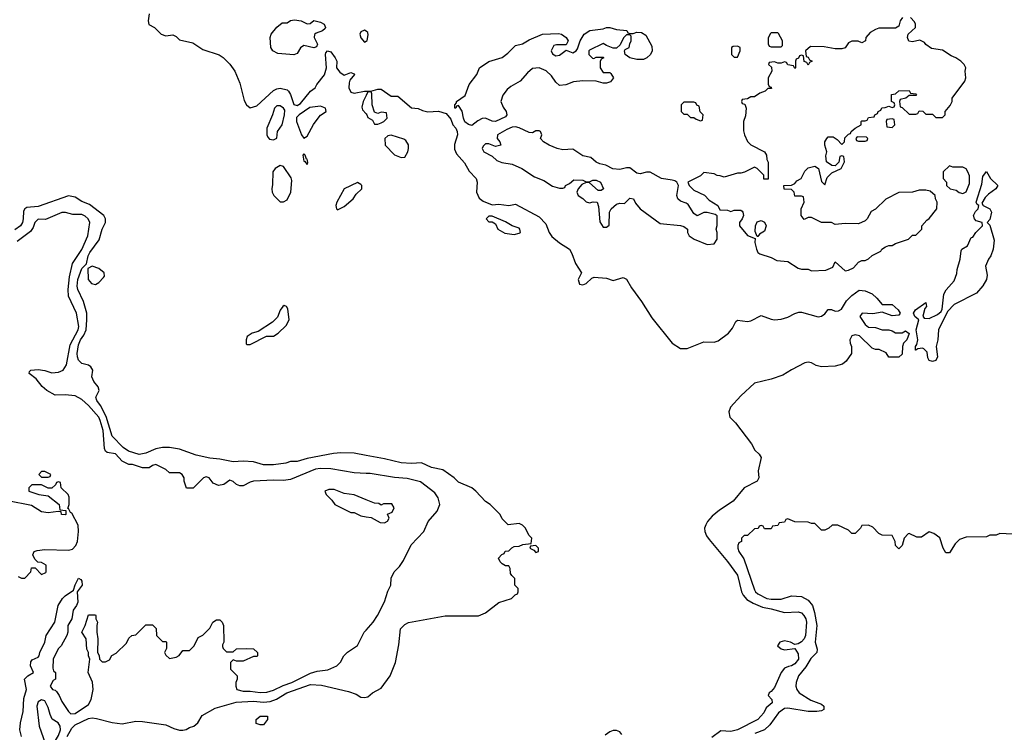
# Model space of a CAD drawing. Header units: inches. Extents: x 2710751 to 2829008, y 857003 to 965602.
# Tile 238 of 256: x 2737940 to 2743797, y 950414 to 954656. Entities that reach past the tile are written whole.
import ezdxf

# ---------------------------------------------------------------- set-up
doc = ezdxf.new("R2010")
doc.units = ezdxf.units.IN
doc.header["$MEASUREMENT"] = 0
doc.layers.add('C7935', color=7, linetype='Continuous')
doc.layers.add('C7945', color=7, linetype='Continuous')

msp = doc.modelspace()

# ---------------------------------------------------------------- linework, layer by layer
at = {"layer": 'C7935', "color": 2}
for points, elevation in [([(2738710.8, 954690.8), (2738704, 954650), (2738707.7, 954627.7), (2738742, 954610), (2738782, 954570), (2738810, 954561), (2738850, 954566), (2738870, 954556), (2738890, 954536), (2738970, 954518), (2739030, 954478), (2739126.4, 954446.4), (2739150.4, 954430.4), (2739190, 954390.7), (2739220.5, 954350), (2739250, 954278), (2739275.6, 954175.6), (2739288.6, 954148.6), (2739310, 954130.8), (2739350, 954142.8), (2739450, 954234), (2739470, 954244.9), (2739490, 954248), (2739530, 954239.1), (2739539.1, 954230), (2739550.3, 954210.3), (2739570, 954151.3), (2739590, 954146), (2739610, 954157.3), (2739670, 954231.3), (2739698, 954250), (2739708, 954270), (2739752.1, 954327.9), (2739765.2, 954370), (2739759, 954450), (2739760.2, 954459.8), (2739770, 954471.3), (2739790, 954464.7), (2739817.3, 954430), (2739826.8, 954410), (2739824.7, 954370), (2739843.5, 954343.5), (2739870, 954326), (2739910, 954342), (2739930, 954334), (2739931.3, 954330), (2739902.8, 954297.2), (2739898.8, 954281.2), (2739897.3, 954250), (2739910, 954224.7), (2739930, 954218.8), (2739990, 954230.7), (2740000, 954230.8)], 6), ([(2740000, 954587), (2739990, 954594.7), (2739970, 954583.7), (2739964, 954570), (2739968.4, 954548.4), (2739990, 954523), (2740000, 954528.7)], 10), ([(2740000, 954206), (2739982, 954170), (2739976, 954136), (2739979.8, 954119.8), (2740000, 954095.6)], 6), ([(2740000, 952062.9), (2739930, 952076.3), (2739850, 952078), (2739805.9, 952074.1), (2739650, 952044.2), (2739590, 952026), (2739550, 952027.3), (2739523.1, 952016.9), (2739450, 952006.6), (2739390, 952006.6), (2739330, 952024), (2739270, 952028.2), (2739210, 952025.4), (2739130, 952040.5), (2739070, 952045.4), (2738990, 952063.5), (2738890, 952100.5), (2738830, 952109.7), (2738790, 952109.8), (2738750, 952100.9), (2738690, 952076.4), (2738650, 952067.2), (2738588, 952088), (2738555.6, 952110), (2738490, 952178), (2738454.2, 952294.2), (2738420.5, 952360.5), (2738399.5, 952390), (2738392.7, 952410), (2738412.7, 952450), (2738406.6, 952470), (2738381.7, 952501.7), (2738369.2, 952530), (2738375.1, 952570), (2738362.7, 952590), (2738350, 952599.5), (2738309.6, 952609.6), (2738290, 952629.2), (2738283.5, 952650), (2738282, 952670), (2738290, 952721), (2738301.1, 952750), (2738322, 952778), (2738335.1, 952810), (2738338.7, 952870), (2738338.7, 952910), (2738319.7, 952979.7), (2738286, 953050), (2738282.4, 953070), (2738285.1, 953110), (2738310, 953176), (2738336.5, 953203.5), (2738348, 953250), (2738357.6, 953270), (2738413.4, 953346.6), (2738429.6, 953410), (2738449.6, 953450), (2738449.6, 953470), (2738440.7, 953490), (2738355.2, 953555.2), (2738310, 953573.6), (2738270, 953599.7), (2738230, 953606.9), (2738050, 953544.7), (2737982, 953538), (2737970.4, 953529.6), (2737963.4, 953516.6), (2737960.4, 953470), (2737955.8, 953450), (2737943.8, 953430), (2737910, 953406)], 6), ([(2740000, 951955.4), (2739930, 951958), (2739790, 951982.9), (2739730, 951985.1), (2739699, 951981), (2739550, 951919.3), (2739510, 951912.7), (2739450, 951916), (2739330, 951909), (2739310, 951904), (2739270, 951882), (2739250, 951882), (2739230, 951888.7), (2739210, 951908), (2739190, 951915.3), (2739154, 951890), (2739123.1, 951883.1), (2739090, 951898), (2739066, 951930), (2739050, 951935.3), (2739034, 951930), (2738971.6, 951868.4), (2738932.7, 951867.3), (2738918, 951910), (2738918, 951930), (2738906, 951950), (2738890, 951958), (2738830, 951958), (2738810, 951978), (2738750, 952008), (2738730, 952002), (2738710, 951988.7), (2738690, 951988), (2738670, 951988.7), (2738611.6, 952008.4), (2738588.7, 952008.7), (2738550, 952028), (2738510, 952071.5), (2738459.3, 952079.3), (2738450, 952088.7), (2738444.4, 952104.4), (2738435.8, 952210), (2738418, 952270), (2738409.7, 952290), (2738350, 952359.5), (2738310, 952395.1), (2738270, 952417), (2738210, 952423.7), (2738150, 952421.2), (2738102, 952450), (2738073.2, 952473.2), (2738038.4, 952518.4), (2737995.3, 952550), (2737998, 952562), (2738006, 952570), (2738050, 952573.4), (2738090, 952567.3), (2738130, 952554), (2738170, 952557.3), (2738199, 952570), (2738218, 952602), (2738240.1, 952719.9), (2738287.4, 952810), (2738291.7, 952830), (2738278.3, 952910), (2738229.5, 953010), (2738227.8, 953050), (2738235.1, 953124.9), (2738254.6, 953205.4), (2738310, 953287.7), (2738345.1, 953370), (2738358, 953450), (2738346.6, 953470), (2738330, 953486.6), (2738310, 953497), (2738256.5, 953496.5), (2738211.6, 953508.4), (2738190, 953508.7), (2738092.8, 953467.2), (2738050, 953469.2), (2738030.8, 953450), (2738020.5, 953419.5), (2738004.4, 953395.6), (2737924.2, 953335.8)], 10), ([(2737930, 951342), (2737950, 951332), (2737970, 951332), (2738006, 951370), (2738010, 951394), (2738032.7, 951392.7), (2738070, 951354), (2738094.6, 951365.4), (2738098, 951370), (2738098, 951410), (2738070, 951426), (2738047.3, 951427.3), (2738030, 951446), (2738018, 951470), (2738026, 951490), (2738043.1, 951496.9), (2738090, 951502.8), (2738230, 951498.8), (2738254.5, 951505.5), (2738274, 951526), (2738283.7, 951550), (2738289.5, 951610.5), (2738287.2, 951647.2), (2738250, 951718), (2738242, 951722), (2738230, 951746), (2738226, 951746), (2738234, 951770), (2738233.6, 951813.6), (2738228, 951830), (2738186, 951870), (2738182, 951902), (2738170, 951906), (2738158, 951902), (2738152.7, 951887.3), (2738130, 951868), (2738108.4, 951868.4), (2738070, 951888), (2738012.7, 951887.3), (2737994, 951870), (2737994, 951850), (2738054, 951830), (2738110, 951822), (2738174, 951770), (2738178, 951738), (2738214, 951734), (2738214, 951710), (2738210, 951708), (2738188, 951710), (2738186, 951726), (2738168, 951728), (2738110, 951720.9), (2738070, 951727), (2738010, 951763.7), (2737990, 951769.4), (2737890, 951789.2)], 14), ([(2740000, 951799.1), (2739930, 951828.7), (2739870, 951835.3), (2739810, 951859), (2739779.6, 951860.4), (2739754, 951850), (2739762, 951830), (2739796.9, 951796.9), (2739814, 951770), (2739910, 951722), (2739930, 951722), (2739970, 951702), (2740000, 951698)], 14), ([(2737949.6, 950390), (2737940.5, 950430), (2737943.6, 950470), (2737961, 950539), (2737964.7, 950615.3), (2737979.5, 950670), (2737969, 950730), (2737988.7, 950750), (2738022, 950770), (2738004, 950810), (2738005.2, 950834.8), (2738014.6, 950845.4), (2738050, 950862), (2738055.3, 950870), (2738059, 950890), (2738089.4, 950950), (2738096.9, 950990), (2738149.5, 951070), (2738168.7, 951170), (2738194, 951210), (2738210, 951226), (2738260.4, 951259.6), (2738270, 951292), (2738290, 951331.3), (2738303.6, 951323.6), (2738310, 951314), (2738310.7, 951290.7), (2738282, 951250), (2738284.7, 951190), (2738278, 951170), (2738258, 951142), (2738250.6, 951089.4), (2738226.8, 951050), (2738226.8, 951010), (2738221, 950990), (2738186, 950930), (2738168.2, 950911.8), (2738139.1, 950850), (2738136.9, 950796.9), (2738141, 950781), (2738152, 950770), (2738152, 950730), (2738138, 950722), (2738122, 950690), (2738134, 950670), (2738150, 950666), (2738158, 950658), (2738174.4, 950634.4), (2738190, 950598), (2738230, 950538), (2738244.4, 950524.4), (2738270, 950525.5), (2738350, 950580.7), (2738364.5, 950610), (2738377.2, 950670), (2738372.7, 950712.7), (2738347, 950770), (2738357.2, 950850), (2738349.4, 950870), (2738349.3, 950890), (2738339.3, 950910), (2738335.3, 950970), (2738308.7, 951010), (2738329.1, 951050.9), (2738350, 951114), (2738390, 951114), (2738392, 951110), (2738392, 951090), (2738402, 951070), (2738398, 951050), (2738398, 951010), (2738404.7, 950970), (2738402, 950890), (2738411.6, 950871.6), (2738414, 950850), (2738430, 950834), (2738450, 950834), (2738474.6, 950845.4), (2738488.7, 950871.3), (2738514.6, 950885.4), (2738574.6, 950945.4), (2738590, 950974), (2738606, 950990), (2738630, 950994), (2738690, 951054), (2738730, 951054), (2738751.6, 951031.6), (2738754, 950990), (2738790, 950954), (2738810, 950954), (2738814, 950950), (2738812.7, 950912.7), (2738802, 950890), (2738810, 950874), (2738830, 950854), (2738870, 950862), (2738888, 950872), (2738910, 950902), (2738950, 950902), (2738978, 950930), (2739002, 950978), (2739030, 950992), (2739070, 951034), (2739088, 951070), (2739110, 951084.7), (2739130, 951084.7), (2739144.7, 951070), (2739151.3, 951050), (2739154, 950950), (2739145.4, 950934.6), (2739145.4, 950925.4), (2739150, 950914), (2739170, 950894), (2739210, 950894), (2739230, 950912), (2739290, 950914), (2739330, 950911.3), (2739354, 950890), (2739354, 950870), (2739350, 950866), (2739330, 950866), (2739270, 950838), (2739230, 950838), (2739210, 950846), (2739194, 950830), (2739194, 950790), (2739234, 950750), (2739234, 950730), (2739224.7, 950710), (2739224.7, 950690), (2739231.3, 950670), (2739270, 950659.1), (2739310, 950659.1), (2739370.6, 950650.6), (2739410, 950653), (2739450, 950664.4), (2739506.7, 950693.3), (2739559, 950710), (2739670, 950766.8), (2739710, 950778.8), (2739773.6, 950786.4), (2739826, 950810), (2739848.7, 950831.3), (2739868.7, 950870), (2739889.3, 950890.7), (2739950, 950932), (2739988, 951010), (2740000, 951023.3)], 10), ([(2738221.5, 950390), (2738250, 950439.3), (2738270, 950458), (2738350, 950497), (2738370, 950500.3), (2738396.7, 950496.7), (2738490, 950472.4), (2738550, 950464.4), (2738630, 950480.4), (2738670, 950478.4), (2738810, 950459.3), (2738856.7, 950436.7), (2738890, 950427.7), (2738910, 950427.3), (2738929.3, 950430.7), (2738950, 950442.8), (2738975.3, 950450), (2738999, 950470), (2739024.8, 950515.2), (2739102, 950558), (2739226.6, 950593.4), (2739330, 950599.6), (2739390, 950592.9), (2739430, 950596.9), (2739468, 950612), (2739529.8, 950650.2), (2739670, 950698.5), (2739735.6, 950695.6), (2739896.7, 950656.7), (2739940.5, 950640.5), (2739970, 950622.8), (2739990, 950621), (2740000, 950623.5)], 6)]:
    msp.add_lwpolyline(points, dxfattribs=dict(at, elevation=elevation))
for points, elevation in [([(2739650, 954632), (2739667.3, 954632.7), (2739690, 954650.8), (2739730, 954641), (2739751, 954630), (2739758, 954610), (2739756, 954604), (2739742, 954590), (2739703.6, 954576.4), (2739692.7, 954567.3), (2739692, 954550), (2739712, 954510), (2739704.7, 954495.3), (2739690, 954489.3), (2739630, 954502), (2739610.8, 954489.2), (2739590, 954455.3), (2739570, 954448), (2739474.8, 954454.8), (2739445.2, 954470), (2739433.2, 954490), (2739429, 954550), (2739435.3, 954570), (2739470, 954612), (2739502, 954638), (2739530, 954638), (2739550, 954650.8), (2739575.3, 954655.3), (2739614, 954650)], 6), ([(2739490, 954142.7), (2739470, 954142.7), (2739454.8, 954130), (2739443.8, 954090), (2739410.7, 954010), (2739410.9, 953970.9), (2739416, 953956), (2739426, 953946), (2739450, 953941), (2739468.9, 953951.1), (2739474, 953990), (2739500.9, 954030), (2739516, 954090), (2739517.5, 954117.5), (2739509, 954130)], 6), ([(2739730, 954141.2), (2739666.7, 954133.3), (2739602, 954090), (2739586.8, 954073.2), (2739586, 954050), (2739616, 953970), (2739630, 953951.3), (2739650, 953962), (2739687.8, 954032.2), (2739715.1, 954070), (2739730, 954087.3), (2739762, 954110), (2739758, 954130)], 6), ([(2739630, 953858), (2739624.7, 953850), (2739630, 953814), (2739634, 953814), (2739650, 953794), (2739654.6, 953805.4), (2739650, 953826), (2739646, 953826), (2739638, 953850)], 6), ([(2739490, 953789), (2739458.8, 953770), (2739446, 953750), (2739444.5, 953675.5), (2739438.8, 953650), (2739441, 953630), (2739451.3, 953610), (2739490, 953571.3), (2739510, 953571.3), (2739530, 953584.7), (2739553.2, 953630), (2739559.5, 953699.5), (2739554.8, 953714.8), (2739510, 953782)], 6), ([(2739950, 953688), (2739870, 953648.7), (2739826.8, 953570), (2739821, 953550), (2739824.7, 953530), (2739830, 953524.7), (2739870, 953544.7), (2739924, 953590), (2739942, 953618), (2739975.3, 953650), (2739975.3, 953670), (2739970, 953675.3)], 6), ([(2738370, 953188.7), (2738345.4, 953174.6), (2738347.7, 953110), (2738366, 953086), (2738390, 953080.7), (2738410, 953091), (2738438.6, 953121.4), (2738444, 953130), (2738442, 953150), (2738410, 953175.3)], 6), ([(2739514, 952954), (2739504.7, 952950), (2739490, 952928), (2739473.7, 952886.3), (2739443.5, 952856.5), (2739358.8, 952801.2), (2739322, 952790), (2739292, 952770), (2739286, 952750), (2739287.1, 952727.1), (2739290, 952722), (2739310, 952722), (2739408.4, 952771.6), (2739450, 952772), (2739478, 952790), (2739524.7, 952835.3), (2739542, 952870), (2739534.6, 952934.6), (2739526, 952950)], 6), ([(2738090, 951966), (2738070, 951966), (2738054, 951950), (2738070, 951934), (2738110, 951934), (2738122, 951938), (2738126, 951950)], 14), ([(2738070, 950608.7), (2738050, 950595.3), (2738042, 950570), (2738054.8, 950450), (2738090.8, 950350), (2738110, 950330.8), (2738130, 950330.8), (2738170, 950396), (2738182, 950430), (2738180.9, 950450), (2738169, 950470), (2738133.3, 950493.3), (2738120.5, 950520.5), (2738110, 950562), (2738090, 950602)], 10), ([(2739370, 950458), (2739347.3, 950467.3), (2739346, 950490), (2739370, 950511), (2739414, 950510), (2739414, 950490), (2739390, 950458)], 2)]:
    msp.add_lwpolyline(points, close=True, dxfattribs=dict(at, elevation=elevation))
at = {"layer": 'C7945', "color": 2}
for points, elevation in [([(2743192, 954670), (2743178, 954650), (2743170, 954618), (2743150, 954606), (2743050, 954606), (2743030, 954598), (2742999.6, 954580.4), (2742974, 954550), (2742972, 954530), (2742950, 954518), (2742928.4, 954528.4), (2742890, 954528), (2742870, 954518), (2742850, 954488), (2742830, 954482), (2742790, 954482), (2742725.4, 954494.6), (2742643.6, 954496.4), (2742614, 954470), (2742618, 954438), (2742630, 954434), (2742638, 954418), (2742654, 954410), (2742638, 954402), (2742630, 954386), (2742622, 954402), (2742607.3, 954407.3), (2742602, 954442), (2742590, 954446), (2742578, 954442), (2742572.7, 954427.3), (2742558, 954422), (2742554, 954410), (2742554, 954370), (2742550, 954366), (2742542, 954382), (2742510, 954388), (2742502, 954402), (2742490, 954406), (2742470, 954398), (2742450, 954398), (2742430, 954406), (2742398, 954402), (2742394, 954390), (2742412.7, 954372.7), (2742414, 954350), (2742392, 954310), (2742392.7, 954272.7), (2742398, 954258), (2742410, 954254), (2742412.7, 954247.3), (2742390, 954246), (2742374, 954230), (2742342, 954218), (2742310, 954198), (2742290, 954198), (2742270, 954186), (2742238, 954182), (2742234, 954170), (2742238, 954158), (2742252.7, 954152.7), (2742262, 954130), (2742256.9, 954083.1), (2742244.7, 954050), (2742245.4, 953994.6), (2742251, 953970), (2742270, 953932), (2742290, 953912), (2742371.3, 953870), (2742382, 953850), (2742384.7, 953824.7), (2742391.6, 953808.4), (2742392.7, 953707.3), (2742367.3, 953707.3), (2742366, 953730), (2742326, 953770), (2742310, 953778), (2742251.1, 953748.9), (2742230, 953742), (2742210, 953742), (2742130, 953718), (2742107.3, 953727.3), (2742088.4, 953728.4), (2742070, 953738), (2742010, 953746), (2741990, 953726), (2741914, 953690), (2741922, 953670), (2741950, 953642), (2742012.7, 953612.7), (2742042, 953582), (2742092, 953550), (2742104.7, 953524.7), (2742150, 953522), (2742170, 953514), (2742190, 953522), (2742230, 953522), (2742236.9, 953516.9), (2742242, 953510), (2742244.7, 953490), (2742238, 953470), (2742222, 953450), (2742221, 953430), (2742270, 953372), (2742314, 953354), (2742312, 953330), (2742322, 953290), (2742331, 953271), (2742342, 953262), (2742410, 953241), (2742442.8, 953222.8), (2742510, 953217.3), (2742570, 953178), (2742590, 953171.3), (2742630.9, 953170.9), (2742650, 953162), (2742734.6, 953165.4), (2742776.5, 953183.5), (2742790, 953214), (2742850, 953162), (2742870, 953164.7), (2742900.4, 953179.6), (2742930, 953212), (2742950, 953222), (2742970, 953222), (2742990, 953232), (2743010, 953252), (2743062, 953278), (2743069.3, 953290.7), (2743090, 953304.7), (2743110, 953311.3), (2743130, 953311.3), (2743150, 953324.7), (2743226, 953350), (2743250, 953374), (2743270, 953374), (2743306, 953410), (2743306, 953430), (2743336.4, 953463.6), (2743350, 953472), (2743395.3, 953530), (2743398, 953570), (2743388, 953590), (2743386, 953610), (2743356.4, 953636.4), (2743330, 953642), (2743290, 953642), (2743250.6, 953629.4), (2743170, 953628), (2743091.6, 953588.4), (2743031.1, 953528.9), (2743005.4, 953514.6), (2742982, 953470), (2742970, 953458), (2742930, 953442), (2742850, 953444), (2742790, 953438), (2742768.4, 953448.4), (2742709.3, 953449.3), (2742650, 953478), (2742630, 953478), (2742607.3, 953467.3), (2742588, 953490), (2742588, 953530), (2742606, 953570), (2742602, 953602), (2742590, 953606), (2742550, 953606), (2742546, 953630), (2742530, 953646), (2742487.3, 953647.3), (2742486, 953670), (2742530, 953672), (2742550, 953682), (2742563.1, 953696.9), (2742588.4, 953711.6), (2742610, 953754), (2742630, 953774), (2742670, 953784.7), (2742691, 953771), (2742710, 953694), (2742730, 953674), (2742743.1, 953716.9), (2742770, 953744.7), (2742826, 953770), (2742846, 953810), (2742842, 953842), (2742830, 953846), (2742818, 953842), (2742812.7, 953807.3), (2742790, 953786), (2742770, 953788), (2742739, 953810), (2742734.6, 953845.4), (2742742, 953870), (2742729.1, 953909.1), (2742729.1, 953929.1), (2742742, 953950), (2742750, 953958), (2742779.6, 953959.6), (2742803.6, 953943.6), (2742830, 953914), (2742846, 953930), (2742847.3, 953952.7), (2742870, 953974), (2742882, 953978), (2742886, 953990), (2742908.9, 954011.1), (2742946, 954030), (2742946, 954050), (2742950, 954054), (2742970, 954054), (2742982, 954058), (2742990, 954074), (2743022, 954078), (2743026, 954090), (2743042, 954098), (2743046, 954110), (2743062, 954118), (2743068.4, 954131.6), (2743087.3, 954132.7), (2743110, 954142), (2743130, 954134), (2743142, 954138), (2743146, 954150), (2743142, 954162), (2743126, 954170), (2743126, 954210), (2743150, 954214), (2743170, 954232), (2743230, 954234), (2743238, 954218), (2743270, 954214), (2743274, 954210), (2743270, 954206), (2743230, 954206), (2743211.6, 954188.4), (2743178, 954182), (2743174, 954170), (2743178, 954138), (2743190, 954134), (2743230, 954094), (2743270, 954094), (2743282, 954098), (2743290, 954114), (2743311.6, 954111.6), (2743330, 954094), (2743370, 954094), (2743390, 954074), (2743430, 954074), (2743446, 954090), (2743446, 954110), (2743475.3, 954144.7), (2743486, 954170), (2743486, 954190), (2743562, 954290), (2743568.7, 954310), (2743564, 954350), (2743568, 954370), (2743558, 954390), (2743538, 954410), (2743508, 954430), (2743480.9, 954440.9), (2743430, 954475.3), (2743364.5, 954484.5), (2743330, 954508.7), (2743321.2, 954521.2), (2743294.6, 954534.6), (2743250, 954524), (2743228.9, 954528.9), (2743221.2, 954550), (2743225.2, 954570), (2743269, 954610), (2743268.9, 954628.9), (2743263.1, 954643.1), (2743238, 954670)], 10), ([(2740000, 954528.7), (2740007.2, 954532.8), (2740013.7, 954566.3), (2740010, 954579.3), (2740000, 954587)], 10), ([(2740000, 954230.8), (2740029, 954231), (2740070, 954242), (2740090, 954242), (2740150, 954202), (2740190, 954202), (2740271.3, 954131.3), (2740310, 954126.8), (2740335.2, 954115.2), (2740367.5, 954107.5), (2740430.8, 954110.8), (2740477.3, 954097.3), (2740503.5, 954063.5), (2740516, 954030), (2740534.8, 954010), (2740542.8, 953990), (2740544.9, 953970), (2740526.2, 953913.8), (2740526.2, 953886.2), (2740538.5, 953858.5), (2740585.2, 953805.2), (2740614, 953754), (2740656, 953710), (2740660.7, 953690), (2740656.3, 953630), (2740673, 953593), (2740695.9, 953575.9), (2740750, 953554.8), (2740790, 953557.3), (2740849.1, 953550.9), (2740890, 953558), (2741030, 953482), (2741070, 953441), (2741090.4, 953390), (2741105.2, 953365.3), (2741150, 953328), (2741210.8, 953290), (2741225.2, 953265.2), (2741245.5, 953205.5), (2741282, 953150), (2741261, 953110), (2741270, 953082), (2741290, 953078), (2741310, 953086), (2741342.7, 953117.3), (2741357.2, 953122.8), (2741430, 953117.3), (2741470, 953104.7), (2741530, 953121), (2741550, 953112), (2741579.9, 953059.9), (2741638.6, 952978.6), (2741700.8, 952880.8), (2741821.6, 952730), (2741870, 952698.4), (2741910, 952699.3), (2742010, 952739.5), (2742070, 952737.6), (2742095.1, 952744.9), (2742156, 952790), (2742180.1, 952819.9), (2742200.1, 952859.9), (2742210, 952866.8), (2742270, 952859.1), (2742290, 952864), (2742350, 952896), (2742410, 952874), (2742430.6, 952870.6), (2742470, 952873), (2742510, 952885.5), (2742550, 952907.7), (2742575.3, 952915.3), (2742590, 952916), (2742690, 952886.8), (2742710, 952891), (2742730, 952904.7), (2742749, 952931), (2742769.3, 952930.7), (2742790, 952922), (2742810, 952924), (2742827.7, 952932.3), (2742858, 952982), (2742890, 953014), (2742932.9, 953047.1), (2742970, 953042), (2743010, 953024), (2743038.8, 952998.8), (2743070, 952961), (2743130, 952961), (2743164.7, 952930), (2743178, 952910), (2743170, 952898), (2743130, 952894), (2743070, 952915.3), (2743014.8, 952905.2), (2742951.3, 952908.7), (2742938, 952890), (2742970, 952841), (2742990, 952826), (2743030, 952824.7), (2743071.1, 952811.1), (2743110, 952811), (2743130, 952804.7), (2743150, 952791.3), (2743188.4, 952791.6), (2743210, 952804.7), (2743231.1, 952788.9), (2743218, 952750), (2743198, 952730), (2743191.3, 952710), (2743190, 952666), (2743170, 952648), (2743110, 952648), (2743093.6, 952673.6), (2743052.1, 952692.1), (2743030, 952693.2), (2743010, 952702), (2742935.1, 952775.1), (2742910, 952781.2), (2742890, 952775.3), (2742877.3, 952750), (2742879.1, 952730), (2742888, 952710), (2742887.7, 952670), (2742855.5, 952624.5), (2742833.4, 952606.6), (2742790, 952593.2), (2742710, 952589.2), (2742678, 952598), (2742650, 952613.2), (2742630, 952617.2), (2742610, 952613.2), (2742530, 952572.7), (2742479.5, 952540.5), (2742410, 952517), (2742310, 952492.7), (2742230, 952418), (2742167.3, 952350), (2742158.5, 952321.5), (2742164, 952290), (2742197, 952257), (2742292.5, 952132.5), (2742313.2, 952093.2), (2742338, 952070), (2742350.6, 952050.6), (2742333.4, 951970), (2742337.3, 951930), (2742326, 951910), (2742250, 951869.3), (2742183, 951790), (2742102.7, 951737.2), (2742058.6, 951701.4), (2742030.5, 951670), (2742020.5, 951650), (2742013, 951630), (2742014.9, 951610), (2742024.4, 951584.4), (2742041.4, 951561.4), (2742151.2, 951431.2), (2742210, 951350.5), (2742233.7, 951250), (2742243.8, 951230), (2742265.9, 951205.9), (2742302.6, 951182.6), (2742358.5, 951158.5), (2742410.2, 951150.2), (2742490, 951127.4), (2742570, 951132), (2742590, 951126.4), (2742604.9, 951110), (2742616, 951090), (2742619.5, 951070), (2742614, 950990), (2742606.8, 950970), (2742590, 950953.2), (2742570, 950942), (2742550, 950938), (2742526, 950950), (2742490, 950959), (2742462, 950950), (2742447.3, 950930), (2742470, 950911.3), (2742490, 950906), (2742550, 950914), (2742570, 950882), (2742572.4, 950850), (2742550, 950822), (2742530, 950809.5), (2742513.2, 950806.8), (2742490, 950795.3), (2742470.5, 950769.5), (2742430, 950681.2), (2742410, 950657.2), (2742398, 950650), (2742392.7, 950632.7), (2742414.8, 950610), (2742416, 950590), (2742380.5, 950559.5), (2742366.8, 950530), (2742330.7, 950490), (2742210, 950428.3), (2742170, 950418.7), (2742110, 950422.7), (2742057.3, 950382.7)], 6), ([(2740000, 954095.6), (2740004.7, 954090), (2740010, 954074), (2740038, 954058), (2740050, 954034), (2740070, 954034), (2740090, 954042), (2740106, 954050), (2740126, 954070), (2740122, 954102), (2740090, 954106), (2740070, 954098), (2740050, 954106), (2740037.2, 954150), (2740035.3, 954215.3), (2740030, 954226), (2740010, 954226), (2740000, 954206)], 6), ([(2740000, 950623.5), (2740010, 950626), (2740038, 950650), (2740090, 950678), (2740142.7, 950750), (2740175.6, 950830), (2740194.8, 950934.8), (2740206, 951030), (2740230, 951056), (2740252.5, 951067.5), (2740470, 951107.7), (2740670, 951108), (2740710, 951124.9), (2740790, 951186.8), (2740866, 951210), (2740887.3, 951232.7), (2740902, 951238), (2740906, 951250), (2740906, 951270), (2740886, 951290), (2740886, 951330), (2740867.3, 951347.3), (2740860.4, 951360.4), (2740858, 951390), (2740850, 951406), (2740830, 951406), (2740810, 951418), (2740798, 951430), (2740788, 951450), (2740807.3, 951472.7), (2740822, 951478), (2740827.3, 951492.7), (2740850, 951494), (2740867.3, 951512.7), (2740880.4, 951519.6), (2740910, 951522), (2740932.7, 951532.7), (2740982, 951538), (2740986, 951570), (2740968.4, 951588.4), (2740948, 951630), (2740930, 951648), (2740910, 951658), (2740846, 951650), (2740810, 951686), (2740798, 951710), (2740738, 951770), (2740710, 951788), (2740654, 951850), (2740628.7, 951870), (2740550, 951904), (2740525.2, 951930), (2740456, 951976), (2740389.7, 951989.7), (2740330, 952017.6), (2740270, 952013.5), (2740210, 952017.6), (2740110, 952041.7), (2740000, 952062.9)], 6), ([(2740000, 951023.3), (2740042, 951070), (2740068.7, 951110), (2740109.1, 951190.9), (2740130, 951254), (2740148, 951290), (2740148.9, 951331.1), (2740168, 951370), (2740198.6, 951401.4), (2740223.1, 951436.9), (2740268.7, 951530), (2740344, 951610), (2740369.4, 951670), (2740424, 951730), (2740439, 951770), (2740429, 951810), (2740410, 951839), (2740324.8, 951904.8), (2740245.4, 951925.4), (2740170, 951931.8), (2740025.5, 951954.5), (2740000, 951955.4)], 10), ([(2740000, 951698), (2740030, 951694), (2740083.6, 951663.6), (2740110, 951662), (2740128, 951672), (2740138, 951690), (2740127.3, 951712.7), (2740154.6, 951725.4), (2740168, 951750), (2740154, 951774), (2740104.7, 951775.3), (2740090, 951766), (2740076.4, 951776.4), (2740050, 951778), (2740000, 951799.1)], 14), ([(2743845.4, 951594.6), (2743770, 951598), (2743748.4, 951588.4), (2743710, 951588), (2743690, 951578), (2743570, 951575.3), (2743530, 951562), (2743504.5, 951535.5), (2743470, 951482), (2743450, 951482), (2743434, 951510), (2743412.5, 951572.5), (2743378, 951598), (2743350, 951608), (2743303.6, 951576.4), (2743276.4, 951576.4), (2743230, 951598), (2743224.7, 951595.3), (2743202, 951570), (2743190, 951526), (2743170, 951506), (2743150, 951526), (2743148, 951550), (2743130, 951586), (2743070, 951588), (2743050, 951598), (2743014.6, 951634.6), (2742990, 951648), (2742950, 951646), (2742942, 951630), (2742910, 951598), (2742890, 951598), (2742870, 951618), (2742807.3, 951647.3), (2742772.7, 951647.3), (2742754, 951630), (2742730, 951618), (2742710, 951618), (2742670, 951658), (2742650, 951658), (2742630, 951666), (2742550, 951668), (2742510, 951686), (2742498, 951682), (2742490, 951666), (2742458, 951662), (2742450, 951646), (2742418, 951642), (2742410, 951626), (2742370, 951626), (2742362, 951642), (2742350, 951646), (2742338, 951642), (2742332.7, 951627.3), (2742310, 951626), (2742270, 951586), (2742250, 951586), (2742234, 951570), (2742234, 951550), (2742218, 951542), (2742212.7, 951527.3), (2742212, 951510), (2742218, 951490), (2742246.8, 951446.8), (2742310, 951262), (2742316, 951250), (2742330, 951238.8), (2742384.7, 951210), (2742410, 951206.4), (2742470, 951206), (2742530, 951227.7), (2742590, 951223), (2742630, 951200.7), (2742656.3, 951170), (2742668.5, 951128.5), (2742682.4, 951050), (2742672.7, 950950), (2742683, 950910), (2742682, 950890), (2742646.8, 950853.2), (2742615.9, 950804.1), (2742573.4, 950750), (2742559.1, 950710), (2742557.3, 950690), (2742562.8, 950670), (2742576, 950650), (2742646.4, 950606.4), (2742710, 950582.8), (2742722.8, 950570), (2742722.8, 950550), (2742710, 950542.9), (2742681.7, 950538.3), (2742630, 950537.6), (2742510, 950557.4), (2742490, 950555.8), (2742453, 950530), (2742401.4, 950458.6), (2742370.3, 950429.7), (2742312.8, 950407.2)], 10), ([(2741521, 950401), (2741510, 950418), (2741490, 950424.5), (2741470, 950424.5), (2741450, 950417), (2741423.4, 950396.6)], 6)]:
    msp.add_lwpolyline(points, dxfattribs=dict(at, elevation=elevation))
for points, elevation in [([(2741570, 954574), (2741590, 954574), (2741610, 954582), (2741639.6, 954579.6), (2741663.6, 954563.6), (2741699.6, 954499.6), (2741702, 954470), (2741692, 954450), (2741670.9, 954429.1), (2741650, 954419), (2741610, 954419), (2741570, 954429), (2741542, 954450), (2741538, 954470), (2741542, 954478), (2741566, 954490), (2741568.4, 954511.6), (2741578, 954530), (2741578, 954558), (2741570, 954566), (2741550, 954566), (2741532, 954548), (2741512.7, 954507.3), (2741490, 954486), (2741470, 954486), (2741430, 954502), (2741410, 954515.3), (2741330, 954475.3), (2741324.7, 954470), (2741324.7, 954450), (2741346.4, 954426.4), (2741355.3, 954424.7), (2741370, 954434), (2741410, 954434), (2741414, 954430), (2741398, 954422), (2741392.7, 954407.3), (2741392, 954370), (2741410, 954342), (2741450, 954342), (2741456.9, 954336.9), (2741471.3, 954310), (2741453.7, 954286.3), (2741430, 954279), (2741410, 954279), (2741370, 954289.4), (2741290, 954293.2), (2741233.7, 954286.3), (2741189.2, 954269.2), (2741150, 954264), (2741130, 954284), (2741103, 954323), (2741071.5, 954351.5), (2741030, 954369.6), (2740990, 954365.2), (2740959.8, 954340.2), (2740917.3, 954290), (2740860.9, 954259.1), (2740839.1, 954240.9), (2740813, 954207), (2740802.8, 954170), (2740815.2, 954135.2), (2740833.4, 954110), (2740837.3, 954090), (2740830, 954079), (2740770, 954049.6), (2740750, 954052.3), (2740710, 954069.6), (2740690, 954067.6), (2740665.1, 954054.9), (2740630, 954027), (2740610, 954032.3), (2740587.8, 954047.8), (2740579.3, 954070), (2740572.5, 954112.5), (2740550, 954146), (2740538, 954142), (2740534, 954130), (2740528, 954130), (2740528, 954150), (2740538, 954162), (2740538, 954170), (2740590, 954204.7), (2740612.7, 954270), (2740659, 954330), (2740675.3, 954370), (2740730, 954406.8), (2740810, 954430.8), (2740843.6, 954456.4), (2740890, 954502.8), (2740930, 954513.4), (2740970, 954536.4), (2741050, 954570.6), (2741145.2, 954574.8), (2741162, 954570), (2741191.3, 954550), (2741202, 954530), (2741190, 954506), (2741132.7, 954507.3), (2741118, 954502), (2741102, 954470), (2741110, 954454), (2741130, 954442), (2741150, 954444.7), (2741190, 954474), (2741230, 954458), (2741250, 954471.3), (2741257.5, 954482.5), (2741274, 954530), (2741298, 954570), (2741331.1, 954591.1), (2741410, 954602.8), (2741430, 954610.7), (2741450, 954610.7), (2741490, 954598), (2741551.6, 954591.6), (2741558, 954578)], 6), ([(2742450, 954578), (2742410, 954578), (2742405.4, 954574.6), (2742392.7, 954547.3), (2742392.7, 954512.7), (2742398, 954498), (2742410, 954494), (2742470, 954494), (2742478, 954502), (2742478, 954530), (2742454.6, 954574.6)], 10), ([(2742210, 954498), (2742183.6, 954496.4), (2742174, 954490), (2742174, 954450), (2742190, 954434), (2742210, 954434), (2742226, 954470), (2742226, 954490)], 10), ([(2741950, 954166), (2741890, 954166), (2741874, 954150), (2741874, 954110), (2741890, 954094), (2741910, 954094), (2741930, 954074), (2741950, 954074), (2741963.6, 954063.6), (2741990, 954054), (2742002, 954058), (2742006, 954090), (2741987.3, 954107.3), (2741982, 954142), (2741967.3, 954147.3), (2741962, 954162)], 10), ([(2740890, 954017.6), (2740870, 954016.9), (2740836.7, 954003.3), (2740782, 953970), (2740781, 953950), (2740796, 953930), (2740802, 953910), (2740770, 953901.2), (2740730, 953917.2), (2740710, 953918), (2740695.9, 953904.1), (2740690.7, 953890), (2740701, 953870), (2740750, 953844.7), (2740778, 953818), (2740807, 953807), (2740870, 953795.5), (2740926, 953770), (2741001.3, 953721.3), (2741058.5, 953698.5), (2741110, 953664.7), (2741150, 953654), (2741170, 953654), (2741182, 953658), (2741186, 953670), (2741210, 953682), (2741236.4, 953703.6), (2741290, 953702), (2741310, 953692), (2741330, 953692), (2741350, 953702), (2741370, 953702), (2741394, 953690), (2741412, 953650), (2741399.6, 953640.4), (2741380.4, 953640.4), (2741330, 953686), (2741310, 953688), (2741284.7, 953675.3), (2741262, 953650), (2741254, 953630), (2741262, 953610), (2741290, 953591.3), (2741310, 953571.3), (2741330, 953566), (2741351.6, 953571.6), (2741374, 953570), (2741383.6, 953543.6), (2741390, 953454), (2741410, 953422), (2741430, 953422), (2741447.3, 953432.7), (2741448, 953510), (2741458, 953530), (2741490, 953558), (2741510, 953564.7), (2741538, 953562), (2741570, 953594.8), (2741590.6, 953590), (2741603.5, 953563.5), (2741630.6, 953530.6), (2741750, 953442.8), (2741870.7, 953430.7), (2741890, 953424.7), (2741912, 953410), (2741912, 953390), (2741922, 953370), (2741952, 953350), (2742030, 953318), (2742070, 953322), (2742088, 953350), (2742088, 953390), (2742082, 953410), (2742088.4, 953431.6), (2742088, 953488), (2742076.4, 953496.4), (2742030, 953508.7), (2742010, 953508), (2741970, 953488.7), (2741950, 953502), (2741916.5, 953556.5), (2741904.7, 953564.7), (2741870, 953575.3), (2741855.3, 953590), (2741849.5, 953610), (2741858, 953670), (2741848.7, 953688.7), (2741836.4, 953696.4), (2741822, 953702), (2741758, 953710), (2741690, 953749), (2741668.9, 953748.9), (2741630, 953739), (2741610, 953742), (2741570, 953775.3), (2741550, 953775.3), (2741510, 953764), (2741468.9, 953768.9), (2741426, 953790), (2741390, 953799), (2741370, 953809), (2741336.5, 953836.5), (2741290, 953845.2), (2741230, 953885.2), (2741170, 953881.2), (2741138, 953890), (2741088.7, 953910), (2741055.3, 953930), (2741038, 953950), (2741046, 953970), (2741038, 953990), (2741030, 953995.3), (2741010, 953995.3), (2740990, 953982), (2740970, 953984), (2740910, 954012)], 10), ([(2743130, 954066), (2743098, 954062), (2743094, 954050), (2743098, 954018), (2743130, 954014), (2743146, 954030), (2743142, 954062)], 10), ([(2740150, 953969), (2740130, 953964), (2740111.3, 953950), (2740114.8, 953910), (2740170, 953851.3), (2740210, 953836), (2740230, 953838), (2740249.2, 953870), (2740252.7, 953890), (2740252.1, 953912.1), (2740236.5, 953936.5), (2740225.2, 953945.2)], 6), ([(2742922, 953958), (2742914, 953950), (2742918, 953938), (2742930, 953934), (2742970, 953934), (2742982, 953938), (2742986, 953950), (2742976.4, 953956.4)], 10), ([(2743470, 953786), (2743434, 953750), (2743434, 953710), (2743454, 953690), (2743454, 953670), (2743474, 953650), (2743510, 953641), (2743527.9, 953627.9), (2743550, 953621), (2743570, 953631.3), (2743590, 953682), (2743590, 953726), (2743579, 953750), (2743570, 953768), (2743550, 953778), (2743490, 953778)], 10), ([(2743370, 952622), (2743350, 952628), (2743342.7, 952642.7), (2743337.2, 952677.2), (2743318, 952698), (2743310, 952702), (2743282, 952698), (2743271.3, 952688.7), (2743268, 952690), (2743268, 952710), (2743276.4, 952723.6), (2743282, 952750), (2743272.3, 952810), (2743289.1, 952869.1), (2743264, 952890), (2743257.2, 952910), (2743269.2, 952930), (2743330, 952972), (2743334.8, 952950), (2743323.5, 952936.5), (2743311.3, 952891.3), (2743319.6, 952879.6), (2743350, 952877.3), (2743399.3, 952900.7), (2743421.2, 952918.8), (2743427.2, 952932.8), (2743438, 953022), (2743451.5, 953048.5), (2743498, 953102), (2743514.8, 953145.2), (2743516, 953170), (2743534.5, 953230), (2743539.3, 953280.7), (2743544, 953290), (2743577.2, 953310), (2743600.4, 953359.6), (2743610, 953362), (2743628, 953390), (2743668, 953430), (2743666, 953450), (2743630, 953459), (2743619, 953470), (2743614, 953490), (2743625.2, 953514.8), (2743642, 953530), (2743646, 953550), (2743636.4, 953556.4), (2743629, 953570), (2743662.7, 953677.3), (2743670, 953722), (2743690, 953752), (2743714.8, 953710), (2743758, 953670), (2743746, 953650), (2743702, 953618), (2743683, 953597), (2743663.6, 953563.6), (2743672, 953550), (2743711, 953530), (2743721, 953510), (2743710, 953466), (2743694, 953450), (2743710, 953434), (2743736.8, 953343.2), (2743730.7, 953290), (2743717.3, 953250), (2743702, 953230), (2743684.9, 953190), (2743694.6, 953134.6), (2743690.4, 953110), (2743670, 953072.7), (2743632.3, 953027.7), (2743498.9, 952961.1), (2743459.9, 952920.1), (2743404.7, 952810), (2743401, 952750), (2743391.3, 952710), (2743398.8, 952650), (2743390, 952628)], 6), ([(2740750, 953486), (2740730, 953486), (2740714, 953470), (2740730, 953454), (2740750, 953454), (2740770, 953442), (2740784.7, 953410), (2740825.8, 953385.8), (2740882, 953378), (2740910, 953384.7), (2740918, 953390), (2740915.3, 953410), (2740910, 953415.3), (2740870, 953428.7), (2740830, 953453.2)], 6), ([(2742326, 953366), (2742315.3, 953395.3), (2742317.2, 953430), (2742326.6, 953453.4), (2742350, 953461), (2742371, 953451), (2742381, 953430), (2742370, 953398), (2742341, 953379), (2742330, 953366)], 10), ([(2741010, 951526), (2740978, 951522), (2740974, 951510), (2740998, 951498), (2741010, 951484.7), (2741026, 951490), (2741026, 951510)], 6)]:
    msp.add_lwpolyline(points, close=True, dxfattribs=dict(at, elevation=elevation))

doc.saveas('drawing.dxf')
